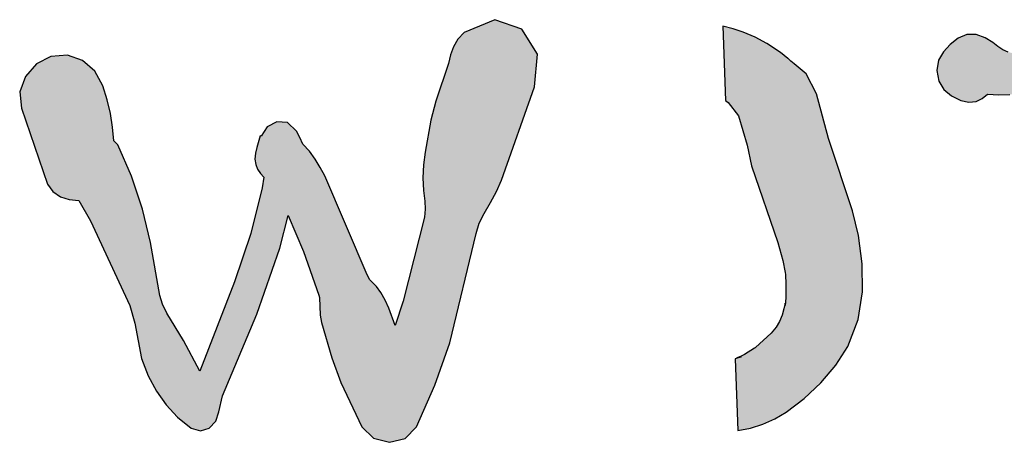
# Model space of a CAD drawing. Extents: x 1.5 to 29.6, y -198.1 to -103.6.
# Tile 31 of 35: x 14.9 to 20.1, y -109.5 to -107.3. Entities that reach past the tile are written whole.
import ezdxf

# ---------------------------------------------------------------- set-up
doc = ezdxf.new("R2010")
doc.units = 0
doc.layers.add('LAYER_3', color=7, linetype='CONTINUOUS')

# ---------------------------------------------------------------- blocks, each defined once
blk = doc.blocks.new('*U12')
at = {"layer": 'LAYER_3', "color": 1}
for points in [[(20.6981, -109.2386), (20.6849, -107.3161), (20.6981, -107.3126)], [(20.763, -109.2205), (20.6981, -107.3126), (20.763, -107.3054)], [(20.6981, -109.2386), (20.6981, -107.3126), (20.763, -109.2205)], [(20.7665, -107.687), (20.763, -107.3054), (20.7665, -107.305)], [(20.763, -108.1381), (20.763, -107.3054), (20.7665, -107.687)], [(20.7665, -107.687), (20.7665, -107.305), (20.7666, -107.6703)], [(20.7666, -107.6703), (20.7665, -107.305), (20.7666, -107.305)], [(20.8271, -107.6852), (20.7666, -107.305), (20.8271, -107.2982)], [(20.7666, -107.6703), (20.7666, -107.305), (20.8271, -107.6852)], [(20.8467, -107.69), (20.8271, -107.2982), (20.8467, -107.296)], [(20.8271, -107.6852), (20.8271, -107.2982), (20.8467, -107.69)], [(20.8467, -107.69), (20.8467, -107.296), (20.8468, -107.69)], [(20.8468, -107.69), (20.8467, -107.296), (20.8468, -107.296)], [(20.8468, -107.69), (20.8468, -107.296), (20.8469, -107.69)], [(20.8469, -107.69), (20.8468, -107.296), (20.8469, -107.296)], [(20.8682, -107.6953), (20.8469, -107.296), (20.8682, -107.2937)], [(20.8469, -107.69), (20.8469, -107.296), (20.8682, -107.6953)], [(20.9216, -107.7084), (20.8682, -107.2937), (20.9216, -107.2877)], [(20.8682, -107.6953), (20.8682, -107.2937), (20.9216, -107.7084)], [(20.9235, -107.7089), (20.9216, -107.2877), (20.9235, -107.2876)], [(20.9216, -107.7084), (20.9216, -107.2877), (20.9235, -107.7089)], [(20.9235, -107.7089), (20.9235, -107.2876), (20.9251, -107.7092)], [(20.9251, -107.7092), (20.9235, -107.2876), (20.9251, -107.2876)], [(20.9337, -107.7114), (20.9251, -107.2876), (20.9337, -107.2872)], [(20.9251, -107.7092), (20.9251, -107.2876), (20.9337, -107.7114)], [(20.9606, -107.7161), (20.9337, -107.2872), (20.9606, -107.2861)], [(20.9337, -107.7114), (20.9337, -107.2872), (20.9606, -107.7161)], [(21.0103, -107.7248), (20.9606, -107.2861), (21.0103, -107.2841)], [(20.9606, -107.7161), (20.9606, -107.2861), (21.0103, -107.7248)], [(21.0103, -107.7248), (21.0103, -107.2841), (21.0919, -107.7392)], [(21.0919, -107.7392), (21.0103, -107.2841), (21.0919, -107.2865)], [(21.0919, -107.7392), (21.0919, -107.2865), (21.1443, -107.744)], [(21.1443, -107.744), (21.0919, -107.2865), (21.1443, -107.288)], [(21.1443, -107.744), (21.1443, -107.288), (21.1765, -107.745)], [(21.1765, -107.745), (21.1443, -107.288), (21.1765, -107.2889)], [(21.1765, -107.745), (21.1765, -107.2889), (21.1776, -107.745)], [(21.1776, -107.745), (21.1765, -107.2889), (21.1776, -107.289)], [(21.1776, -107.745), (21.1776, -107.289), (21.2129, -107.744)], [(21.2129, -107.744), (21.1776, -107.289), (21.2129, -107.2938)], [(21.2129, -107.744), (21.2129, -107.2938), (21.2474, -107.7406)], [(21.2474, -107.7406), (21.2129, -107.2938), (21.2474, -107.2984)], [(21.2474, -107.7406), (21.2474, -107.2984), (21.2477, -107.7406)], [(21.2477, -107.7406), (21.2474, -107.2984), (21.2477, -107.2985)], [(21.2477, -107.7406), (21.2477, -107.2985), (21.2797, -107.7341)], [(21.2797, -107.7341), (21.2477, -107.2985), (21.2797, -107.3057)], [(21.2797, -107.7341), (21.2797, -107.3057), (21.308, -107.7241)], [(21.308, -107.7241), (21.2797, -107.3057), (21.308, -107.3161)], [(19.8917, -107.6844), (19.8548, -107.3868), (19.8917, -107.3571)], [(19.905, -107.6908), (19.8917, -107.3571), (19.905, -107.3513)], [(19.8917, -107.6844), (19.8917, -107.3571), (19.905, -107.6908)], [(19.9379, -107.6978), (19.905, -107.3513), (19.9379, -107.337)], [(19.905, -107.6908), (19.905, -107.3513), (19.9379, -107.6978)], [(19.9379, -107.6978), (19.9379, -107.337), (19.9485, -107.7)], [(19.9485, -107.7), (19.9379, -107.337), (19.9485, -107.3373)], [(19.9485, -107.7), (19.9485, -107.3373), (19.9871, -107.6956)], [(19.9871, -107.6956), (19.9485, -107.3373), (19.9871, -107.3382)], [(19.9871, -107.6956), (19.9871, -107.3382), (19.9878, -107.6953)], [(19.9878, -107.6953), (19.9871, -107.3382), (19.9878, -107.3383)], [(19.9878, -107.6953), (19.9878, -107.3383), (20.0207, -107.6801)], [(20.0207, -107.6801), (19.9878, -107.3383), (20.0207, -107.3496)], [(20.0207, -107.6801), (20.0207, -107.3496), (20.0361, -107.667)], [(20.0361, -107.667), (20.0207, -107.3496), (20.0361, -107.3549)], [(20.0361, -107.667), (20.0361, -107.3549), (20.0488, -107.6561)], [(20.0488, -107.6561), (20.0361, -107.3549), (20.0488, -107.363)], [(20.0488, -107.6561), (20.0488, -107.363), (20.0773, -107.6578)], [(20.0773, -107.6578), (20.0488, -107.363), (20.0773, -107.381)], [(20.5995, -109.2183), (20.5817, -107.3838), (20.5995, -107.3643)], [(20.6192, -109.2238), (20.5995, -107.3643), (20.6192, -107.3467)], [(20.5995, -109.2183), (20.5995, -107.3643), (20.6192, -109.2238)], [(20.642, -109.2302), (20.6192, -107.3467), (20.642, -107.3318)], [(20.6192, -109.2238), (20.6192, -107.3467), (20.642, -109.2302)], [(20.6689, -109.2378), (20.642, -107.3318), (20.6689, -107.3203)], [(20.642, -109.2302), (20.642, -107.3318), (20.6689, -109.2378)], [(20.6849, -109.2423), (20.6689, -107.3203), (20.6849, -107.3161)], [(20.6689, -109.2378), (20.6689, -107.3203), (20.6849, -109.2423)], [(20.6849, -109.2423), (20.6849, -107.3161), (20.6981, -109.2386)], [(21.308, -107.7241), (21.308, -107.3161), (21.3089, -107.7237)], [(21.3089, -107.7237), (21.308, -107.3161), (21.3089, -107.3164)], [(21.3089, -107.7237), (21.3089, -107.3164), (21.391, -107.6833)], [(21.391, -107.6833), (21.3089, -107.3164), (21.391, -107.3612)], [(21.391, -107.6833), (21.391, -107.3612), (21.4584, -107.619)], [(21.4584, -107.619), (21.391, -107.3612), (21.4584, -107.429)], [(19.8487, -107.6613), (19.8141, -107.4276), (19.8487, -107.3917)], [(19.8548, -107.6664), (19.8487, -107.3917), (19.8548, -107.3868)], [(19.8487, -107.6613), (19.8487, -107.3917), (19.8548, -107.6664)], [(19.8548, -107.6664), (19.8548, -107.3868), (19.8917, -107.6844)], [(20.0773, -107.6578), (20.0773, -107.381), (20.1044, -107.6595)], [(20.1044, -107.6595), (20.0773, -107.381), (20.1044, -107.4018)], [(20.1044, -107.6595), (20.1044, -107.4018), (20.1088, -107.6597)], [(20.1088, -107.6597), (20.1044, -107.4018), (20.1088, -107.4046)], [(20.1088, -107.6597), (20.1088, -107.4046), (20.1308, -107.6594)], [(20.1308, -107.6594), (20.1088, -107.4046), (20.1308, -107.4188)], [(20.1308, -107.6594), (20.1308, -107.4188), (20.1594, -107.6591)], [(20.1594, -107.6591), (20.1308, -107.4188), (20.1594, -107.4316)], [(20.4447, -107.5938), (20.4076, -107.4214), (20.4447, -107.4134)], [(20.4458, -107.5935), (20.4447, -107.4134), (20.4458, -107.4132)], [(20.4447, -107.5938), (20.4447, -107.4134), (20.4458, -107.5935)], [(20.4628, -107.5884), (20.4458, -107.4132), (20.4628, -107.4095)], [(20.4458, -107.5935), (20.4458, -107.4132), (20.4628, -107.5884)], [(20.4968, -107.5832), (20.4628, -107.4095), (20.4968, -107.4022)], [(20.4628, -107.5884), (20.4628, -107.4095), (20.4968, -107.5832)], [(20.4978, -107.5831), (20.4968, -107.4022), (20.4978, -107.4019)], [(20.4968, -107.5832), (20.4968, -107.4022), (20.4978, -107.5831)], [(20.5161, -107.5803), (20.4978, -107.4019), (20.5161, -107.398)], [(20.4978, -107.5831), (20.4978, -107.4019), (20.5161, -107.5803)], [(20.5164, -107.5802), (20.5161, -107.398), (20.5164, -107.3979)], [(20.5161, -107.5803), (20.5161, -107.398), (20.5164, -107.5802)], [(20.5199, -107.5797), (20.5164, -107.3979), (20.5199, -107.3972)], [(20.5164, -107.5802), (20.5164, -107.3979), (20.5199, -107.5797)], [(20.5219, -107.5794), (20.5199, -107.3972), (20.5219, -107.3967)], [(20.5199, -107.5797), (20.5199, -107.3972), (20.5219, -107.5794)], [(20.5223, -107.5793), (20.5219, -107.3967), (20.5223, -107.3966)], [(20.5219, -107.5794), (20.5219, -107.3967), (20.5223, -107.5793)], [(20.523, -107.5792), (20.5223, -107.3966), (20.523, -107.3965)], [(20.5223, -107.5793), (20.5223, -107.3966), (20.523, -107.5792)], [(20.5235, -107.5792), (20.523, -107.3965), (20.5235, -107.3964)], [(20.523, -107.5792), (20.523, -107.3965), (20.5235, -107.5792)], [(20.524, -107.5791), (20.5235, -107.3964), (20.524, -107.3963)], [(20.5235, -107.5792), (20.5235, -107.3964), (20.524, -107.5791)], [(20.5434, -109.2025), (20.524, -107.3963), (20.5434, -107.3921)], [(20.524, -109.1824), (20.524, -107.3963), (20.5434, -109.2025)], [(20.5817, -109.2133), (20.5434, -107.3921), (20.5817, -107.3838)], [(20.5434, -109.2025), (20.5434, -107.3921), (20.5817, -109.2133)], [(20.5817, -109.2133), (20.5817, -107.3838), (20.5995, -109.2183)], [(19.7868, -107.5868), (19.7861, -107.4752), (19.7868, -107.4741)], [(19.8118, -107.6281), (19.7868, -107.4741), (19.8118, -107.43)], [(19.7868, -107.5868), (19.7868, -107.4741), (19.8118, -107.6281)], [(19.8141, -107.6319), (19.8118, -107.43), (19.8141, -107.4276)], [(19.8118, -107.6281), (19.8118, -107.43), (19.8141, -107.6319)], [(19.8141, -107.6319), (19.8141, -107.4276), (19.8487, -107.6613)], [(20.1594, -107.6591), (20.1594, -107.4316), (20.1685, -107.659)], [(20.1685, -107.659), (20.1594, -107.4316), (20.1685, -107.4338)], [(20.1685, -107.659), (20.1685, -107.4338), (20.193, -107.6565)], [(20.193, -107.6565), (20.1685, -107.4338), (20.193, -107.4398)], [(20.193, -107.6565), (20.193, -107.4398), (20.223, -107.6535)], [(20.223, -107.6535), (20.193, -107.4398), (20.223, -107.4428)], [(20.223, -107.6535), (20.223, -107.4428), (20.2273, -107.6531)], [(20.2273, -107.6531), (20.223, -107.4428), (20.2273, -107.4429)], [(20.2273, -107.6531), (20.2273, -107.4429), (20.2534, -107.6478)], [(20.2534, -107.6478), (20.2273, -107.4429), (20.2534, -107.4429)], [(20.2844, -107.6415), (20.2534, -107.4429), (20.2844, -107.44)], [(20.2534, -107.6478), (20.2534, -107.4429), (20.2844, -107.6415)], [(20.3505, -107.6218), (20.2844, -107.44), (20.3505, -107.4338)], [(20.2844, -107.6415), (20.2844, -107.44), (20.3505, -107.6218)], [(20.4076, -107.6048), (20.3505, -107.4338), (20.4076, -107.4214)], [(20.3505, -107.6218), (20.3505, -107.4338), (20.4076, -107.6048)], [(20.4076, -107.6048), (20.4076, -107.4214), (20.4447, -107.5938)], [(21.4584, -107.619), (21.4584, -107.429), (21.4606, -107.6169)], [(21.4606, -107.6169), (21.4584, -107.429), (21.4606, -107.4376)], [(21.4606, -107.6169), (21.4606, -107.4376), (21.4823, -107.5232)], [(19.7861, -107.5832), (19.7766, -107.5308), (19.7861, -107.4752)], [(19.7861, -107.5832), (19.7861, -107.4752), (19.7868, -107.5868)], [(20.524, -109.1824), (20.5235, -107.6223), (20.524, -107.5791)], [(20.5235, -108.6861), (20.523, -107.662), (20.5235, -107.6223)], [(20.5235, -109.1818), (20.5235, -107.6223), (20.524, -109.1824)], [(20.523, -108.6829), (20.5223, -107.7156), (20.523, -107.662)], [(20.523, -108.6829), (20.523, -107.662), (20.5235, -108.6861)], [(20.5223, -108.6785), (20.5219, -107.7449), (20.5223, -107.7156)], [(20.5223, -108.6785), (20.5223, -107.7156), (20.523, -108.6829)], [(20.5219, -108.6762), (20.5199, -107.9091), (20.5219, -107.7449)], [(20.5219, -108.6762), (20.5219, -107.7449), (20.5223, -108.6785)], [(20.5199, -108.6629), (20.5164, -108.1924), (20.5199, -107.9091)], [(20.5199, -108.6629), (20.5199, -107.9091), (20.5219, -108.6762)], [(20.763, -109.2205), (20.763, -108.1381), (20.7665, -109.2195)], [(20.7665, -109.2195), (20.763, -108.1381), (20.7665, -108.1924)], [(20.5161, -108.6384), (20.4978, -108.3624), (20.5161, -108.1948)], [(20.5164, -108.64), (20.5161, -108.1948), (20.5164, -108.1924)], [(20.5161, -108.6384), (20.5161, -108.1948), (20.5164, -108.64)], [(20.5164, -108.64), (20.5164, -108.1924), (20.5199, -108.6629)], [(20.7665, -109.2195), (20.7665, -108.1924), (20.7666, -109.2195)], [(20.7666, -109.2195), (20.7665, -108.1924), (20.7666, -108.1932)], [(20.7666, -109.2195), (20.7666, -108.1932), (20.8271, -109.2026)], [(20.8271, -109.2026), (20.7666, -108.1932), (20.8271, -108.5643)], [(20.4978, -108.4317), (20.4968, -108.42), (20.4978, -108.3624)], [(20.4978, -108.4317), (20.4978, -108.3624), (20.5161, -108.6384)], [(20.8271, -109.2026), (20.8271, -108.5643), (20.8467, -109.1821)], [(20.8467, -109.1821), (20.8271, -108.5643), (20.8467, -108.6846)], [(20.5219, -109.1803), (20.5199, -108.6923), (20.5219, -108.6824)], [(20.5219, -109.1803), (20.5219, -108.6824), (20.5223, -109.1806)], [(20.5223, -109.1806), (20.5219, -108.6824), (20.5223, -108.6829)], [(20.5223, -109.1806), (20.5223, -108.6829), (20.523, -109.1813)], [(20.523, -109.1813), (20.5223, -108.6829), (20.523, -108.6869)], [(20.5235, -109.1818), (20.523, -108.6869), (20.5235, -108.6861)], [(20.523, -109.1813), (20.523, -108.6869), (20.5235, -109.1818)], [(20.8467, -108.6858), (20.8467, -108.6846), (20.8468, -108.6855)], [(20.8468, -108.6855), (20.8467, -108.6846), (20.8468, -108.685)], [(20.8467, -109.1821), (20.8467, -108.6858), (20.8468, -109.182)], [(20.8468, -109.182), (20.8467, -108.6858), (20.8468, -108.6863)], [(20.8468, -108.6855), (20.8468, -108.685), (20.8469, -108.6853)], [(20.8468, -109.182), (20.8468, -108.6863), (20.8469, -109.182)], [(20.8469, -109.182), (20.8468, -108.6863), (20.8469, -108.6864)], [(20.8469, -109.182), (20.8469, -108.6864), (20.8682, -109.1596)], [(20.8682, -109.1596), (20.8469, -108.6864), (20.8682, -108.7192)], [(20.4968, -109.1542), (20.4628, -108.792), (20.4968, -108.7326)], [(20.4978, -109.1553), (20.4968, -108.7326), (20.4978, -108.7308)], [(20.4968, -109.1542), (20.4968, -108.7326), (20.4978, -109.1553)], [(20.5161, -109.1742), (20.4978, -108.7308), (20.5161, -108.6989)], [(20.4978, -109.1553), (20.4978, -108.7308), (20.5161, -109.1742)], [(20.5164, -109.1745), (20.5161, -108.6989), (20.5164, -108.6985)], [(20.5161, -109.1742), (20.5161, -108.6989), (20.5164, -109.1745)], [(20.5199, -109.1781), (20.5164, -108.6985), (20.5199, -108.6923)], [(20.5164, -109.1745), (20.5164, -108.6985), (20.5199, -109.1781)], [(20.5199, -109.1781), (20.5199, -108.6923), (20.5219, -109.1803)], [(20.8682, -109.1596), (20.8682, -108.7192), (20.9216, -109.1037)], [(20.9216, -109.1037), (20.8682, -108.7192), (20.9216, -108.8174)], [(20.4628, -109.119), (20.4458, -108.8218), (20.4628, -108.792)], [(20.4628, -109.119), (20.4628, -108.792), (20.4968, -109.1542)], [(20.4447, -109.0975), (20.4076, -108.966), (20.4447, -108.8237)], [(20.4458, -109.1013), (20.4447, -108.8237), (20.4458, -108.8218)], [(20.4447, -109.0975), (20.4447, -108.8237), (20.4458, -109.1013)], [(20.4458, -109.1013), (20.4458, -108.8218), (20.4628, -109.119)], [(20.9216, -109.1037), (20.9216, -108.8174), (20.9235, -109.1017)], [(20.9235, -109.1017), (20.9216, -108.8174), (20.9235, -108.8209)], [(20.9235, -109.1017), (20.9235, -108.8209), (20.9251, -109.0961)], [(20.9251, -109.0961), (20.9235, -108.8209), (20.9251, -108.8237)], [(20.9251, -109.0961), (20.9251, -108.8237), (20.9337, -109.0645)], [(20.9337, -109.0645), (20.9251, -108.8237), (20.9337, -108.8585)], [(20.9337, -109.0645), (20.9337, -108.8585), (20.9606, -108.9664)]]:
    blk.add_solid(points, dxfattribs=at)
blk = doc.blocks.new('*U13')
at = {"layer": 'LAYER_3', "color": 1}
for points in [[(18.6451, -107.6916), (18.6304, -107.2926), (18.6451, -107.2963)], [(18.6451, -107.6916), (18.6451, -107.2963), (18.6585, -107.7009)], [(18.6585, -107.7009), (18.6451, -107.2963), (18.6585, -107.2998)], [(18.6585, -107.7009), (18.6585, -107.2998), (18.6855, -107.7354)], [(18.6855, -107.7354), (18.6585, -107.2998), (18.6855, -107.3068)], [(18.6855, -107.7354), (18.6855, -107.3068), (18.6958, -107.7485)], [(18.6958, -107.7485), (18.6855, -107.3068), (18.6958, -107.3103)], [(18.6958, -107.7485), (18.6958, -107.3103), (18.706, -107.7616)], [(18.706, -107.7616), (18.6958, -107.3103), (18.706, -107.3138)], [(18.706, -107.7616), (18.706, -107.3138), (18.7098, -107.7665)], [(18.7098, -107.7665), (18.706, -107.3138), (18.7098, -107.3152)], [(18.7098, -107.7665), (18.7098, -107.3152), (18.7104, -107.7673)], [(18.7104, -107.7673), (18.7098, -107.3152), (18.7104, -107.3154)], [(18.7104, -107.7673), (18.7104, -107.3154), (18.7144, -107.7723)], [(18.7144, -107.7723), (18.7104, -107.3154), (18.7144, -107.3167)], [(18.7144, -107.7723), (18.7144, -107.3167), (18.7283, -107.8193)], [(18.7283, -107.8193), (18.7144, -107.3167), (18.7283, -107.3215)], [(18.7283, -107.8193), (18.7283, -107.3215), (18.7287, -107.8204)], [(18.7287, -107.8204), (18.7283, -107.3215), (18.7287, -107.3217)], [(18.7287, -107.8204), (18.7287, -107.3217), (18.7387, -107.8542)], [(18.7387, -107.8542), (18.7287, -107.3217), (18.7387, -107.3251)], [(18.7387, -107.8542), (18.7387, -107.3251), (18.7459, -107.8785)], [(18.7459, -107.8785), (18.7387, -107.3251), (18.7459, -107.3282)], [(18.7459, -107.8785), (18.7459, -107.3282), (18.761, -107.9292)], [(18.761, -107.9292), (18.7459, -107.3282), (18.761, -107.3346)], [(18.761, -107.9292), (18.761, -107.3346), (18.7781, -108.0123)], [(18.7781, -108.0123), (18.761, -107.3346), (18.7781, -107.342)], [(18.7781, -108.0123), (18.7781, -107.342), (18.784, -108.0405)], [(18.784, -108.0405), (18.7781, -107.342), (18.784, -107.3445)], [(18.784, -108.0405), (18.784, -107.3445), (18.8006, -108.0888)], [(18.8006, -108.0888), (18.784, -107.3445), (18.8006, -107.3516)], [(18.8006, -108.0888), (18.8006, -107.3516), (18.8033, -108.0966)], [(18.8033, -108.0966), (18.8006, -107.3516), (18.8033, -107.3527)], [(18.8033, -108.0966), (18.8033, -107.3527), (18.8036, -108.0975)], [(18.8036, -108.0975), (18.8033, -107.3527), (18.8036, -107.3529)], [(18.8036, -108.0975), (18.8036, -107.3529), (18.8055, -108.1032)], [(18.8055, -108.1032), (18.8036, -107.3529), (18.8055, -107.3539)], [(18.8055, -108.1032), (18.8055, -107.3539), (18.8448, -108.2172)], [(18.8448, -108.2172), (18.8055, -107.3539), (18.8448, -107.3745)], [(18.8448, -108.2172), (18.8448, -107.3745), (18.8655, -108.277)], [(18.8655, -108.277), (18.8448, -107.3745), (18.8655, -107.3853)], [(18.8655, -108.277), (18.8655, -107.3853), (18.8889, -108.3452)], [(18.8889, -108.3452), (18.8655, -107.3853), (18.8889, -107.4009)], [(18.8889, -108.3452), (18.8889, -107.4009), (18.909, -108.4036)], [(18.909, -108.4036), (18.8889, -107.4009), (18.909, -107.4143)], [(18.909, -108.4036), (18.909, -107.4143), (18.9152, -108.4215)], [(18.9152, -108.4215), (18.909, -107.4143), (18.9152, -107.4184)], [(18.9152, -108.4215), (18.9152, -107.4184), (18.9255, -108.4513)], [(18.9255, -108.4513), (18.9152, -107.4184), (18.9255, -107.4252)], [(18.9255, -108.4513), (18.9255, -107.4252), (18.9342, -108.4842)], [(18.9342, -108.4842), (18.9255, -107.4252), (18.9342, -107.431)], [(18.9342, -108.4842), (18.9342, -107.431), (18.9397, -108.5048)], [(18.9397, -108.5048), (18.9342, -107.431), (18.9397, -107.4346)], [(18.9397, -108.5048), (18.9397, -107.4346), (18.9478, -108.5353)], [(18.9478, -108.5353), (18.9397, -107.4346), (18.9478, -107.4412)], [(18.9478, -108.5353), (18.9478, -107.4412), (18.9511, -108.5478)], [(18.9511, -108.5478), (18.9478, -107.4412), (18.9511, -107.4438)], [(18.9511, -108.5478), (18.9511, -107.4438), (18.9579, -108.5818)], [(18.9579, -108.5818), (18.9511, -107.4438), (18.9579, -107.4493)], [(18.9579, -108.5818), (18.9579, -107.4493), (18.9638, -108.6115)], [(18.9638, -108.6115), (18.9579, -107.4493), (18.9638, -107.4541)], [(18.9638, -108.6115), (18.9638, -107.4541), (18.9639, -108.6121)], [(18.9639, -108.6121), (18.9638, -107.4541), (18.9639, -107.4542)], [(18.9639, -108.6121), (18.9639, -107.4542), (18.9648, -108.6191)], [(18.9648, -108.6191), (18.9639, -107.4542), (18.9648, -107.4548)], [(18.9648, -108.6191), (18.9648, -107.4548), (18.9652, -108.6223)], [(18.9652, -108.6223), (18.9648, -107.4548), (18.9652, -107.4552)], [(18.9652, -108.6223), (18.9652, -107.4552), (18.9673, -108.655)], [(18.9673, -108.655), (18.9652, -107.4552), (18.9673, -107.4568)], [(18.9673, -108.655), (18.9673, -107.4568), (18.9685, -108.6742)], [(18.9685, -108.6742), (18.9673, -107.4568), (18.9685, -107.4578)], [(18.9685, -109.3596), (18.9685, -107.4578), (18.9697, -109.3588)], [(18.9697, -109.3588), (18.9685, -107.4578), (18.9697, -107.4588)], [(18.9697, -109.3588), (18.9697, -107.4588), (18.9786, -109.352)], [(18.9786, -109.352), (18.9697, -107.4588), (18.9786, -107.466)], [(18.9799, -109.351), (18.9786, -107.466), (18.9799, -107.4659)], [(18.9786, -109.352), (18.9786, -107.466), (18.9799, -109.351)], [(18.9799, -109.351), (18.9799, -107.4659), (18.9938, -109.3405)], [(18.9938, -109.3405), (18.9799, -107.4659), (18.9938, -107.4795)], [(18.9938, -109.3405), (18.9938, -107.4795), (19.0125, -109.3262)], [(19.0125, -109.3262), (18.9938, -107.4795), (19.0125, -107.4947)], [(19.0125, -109.3262), (19.0125, -107.4947), (19.0652, -109.2859)], [(19.0652, -109.2859), (19.0125, -107.4947), (19.0652, -107.5376)], [(19.0652, -109.2859), (19.0652, -107.5376), (19.0775, -109.2746)], [(19.0775, -109.2746), (19.0652, -107.5376), (19.0775, -107.5476)], [(19.0775, -109.2746), (19.0775, -107.5476), (19.1322, -109.224)], [(19.1322, -109.224), (19.0775, -107.5476), (19.1322, -107.6545)], [(19.1322, -109.224), (19.1322, -107.6545), (19.1561, -109.2019)], [(19.1561, -109.2019), (19.1322, -107.6545), (19.1561, -107.7449)], [(19.1561, -109.2019), (19.1561, -107.7449), (19.1956, -109.1559)], [(19.1956, -109.1559), (19.1561, -107.7449), (19.1956, -107.8941)], [(19.1956, -109.1559), (19.1956, -107.8941), (19.2363, -109.1084)], [(19.2363, -109.1084), (19.1956, -107.8941), (19.2363, -108.0161)], [(19.2363, -109.1084), (19.2363, -108.0161), (19.2999, -109.0071)], [(19.2999, -109.0071), (19.2363, -108.0161), (19.2999, -108.2066)], [(19.2999, -109.0071), (19.2999, -108.2066), (19.3247, -108.9422)], [(19.3247, -108.9422), (19.2999, -108.2066), (19.3247, -108.2807)], [(19.3247, -108.9422), (19.3247, -108.2807), (19.3547, -108.8633)], [(19.3547, -108.8633), (19.3247, -108.2807), (19.3547, -108.4047)], [(19.3547, -108.8633), (19.3547, -108.4047), (19.3568, -108.8507)], [(19.3568, -108.8507), (19.3547, -108.4047), (19.3568, -108.4131)], [(19.3568, -108.8507), (19.3568, -108.4131), (19.3776, -108.7229)], [(19.3776, -108.7229), (19.3568, -108.4131), (19.3776, -108.5652)], [(19.3776, -108.7229), (19.3776, -108.5652), (19.3787, -108.7157)], [(18.9685, -109.3596), (18.9673, -108.747), (18.9685, -108.6742)], [(18.9638, -109.3624), (18.9579, -108.8063), (18.9638, -108.78)], [(18.9639, -108.787), (18.9638, -108.78), (18.9639, -108.7795)], [(18.9638, -108.7884), (18.9638, -108.78), (18.9639, -108.787)], [(18.9639, -109.3623), (18.9638, -108.7884), (18.9639, -108.7871)], [(18.9638, -109.3624), (18.9638, -108.7884), (18.9639, -109.3623)], [(18.9639, -108.787), (18.9639, -108.7795), (18.9648, -108.7758)], [(18.9648, -109.3618), (18.9639, -108.7871), (18.9648, -108.7769)], [(18.9639, -109.3623), (18.9639, -108.7871), (18.9648, -109.3618)], [(18.9652, -109.3616), (18.9648, -108.7769), (18.9652, -108.7723)], [(18.9648, -109.3618), (18.9648, -108.7769), (18.9652, -109.3616)], [(18.9673, -109.3603), (18.9652, -108.7723), (18.9673, -108.747)], [(18.9652, -109.3616), (18.9652, -108.7723), (18.9673, -109.3603)], [(18.9673, -109.3603), (18.9673, -108.747), (18.9685, -109.3596)], [(18.9478, -109.372), (18.9397, -108.8602), (18.9478, -108.8406)], [(18.9511, -109.37), (18.9478, -108.8406), (18.9511, -108.8294)], [(18.9478, -109.372), (18.9478, -108.8406), (18.9511, -109.37)], [(18.9579, -109.3659), (18.9511, -108.8294), (18.9579, -108.8063)], [(18.9511, -109.37), (18.9511, -108.8294), (18.9579, -109.3659)], [(18.9579, -109.3659), (18.9579, -108.8063), (18.9638, -109.3624)], [(18.9255, -109.3855), (18.9152, -108.9051), (18.9255, -108.8879)], [(18.9342, -109.3802), (18.9255, -108.8879), (18.9342, -108.8733)], [(18.9255, -109.3855), (18.9255, -108.8879), (18.9342, -109.3802)], [(18.9397, -109.3769), (18.9342, -108.8733), (18.9397, -108.8602)], [(18.9342, -109.3802), (18.9342, -108.8733), (18.9397, -109.3769)], [(18.9397, -109.3769), (18.9397, -108.8602), (18.9478, -109.372)], [(18.8889, -109.4042), (18.8655, -108.9584), (18.8889, -108.9369)], [(18.909, -109.3954), (18.8889, -108.9369), (18.909, -108.9126)], [(18.8889, -109.4042), (18.8889, -108.9369), (18.909, -109.3954)], [(18.9152, -109.3916), (18.909, -108.9126), (18.9152, -108.9051)], [(18.909, -109.3954), (18.909, -108.9126), (18.9152, -109.3916)], [(18.9152, -109.3916), (18.9152, -108.9051), (18.9255, -109.3855)], [(18.8448, -109.4237), (18.8055, -109.0131), (18.8448, -108.9772)], [(18.8655, -109.4146), (18.8448, -108.9772), (18.8655, -108.9584)], [(18.8448, -109.4237), (18.8448, -108.9772), (18.8655, -109.4146)], [(18.8655, -109.4146), (18.8655, -108.9584), (18.8889, -109.4042)], [(18.7387, -109.4518), (18.7287, -109.0594), (18.7387, -109.0548)], [(18.7459, -109.4504), (18.7387, -109.0548), (18.7459, -109.0515)], [(18.7387, -109.4518), (18.7387, -109.0548), (18.7459, -109.4504)], [(18.761, -109.4475), (18.7459, -109.0515), (18.761, -109.0419)], [(18.7459, -109.4504), (18.7459, -109.0515), (18.761, -109.4475)], [(18.7781, -109.4442), (18.761, -109.0419), (18.7781, -109.0311)], [(18.761, -109.4475), (18.761, -109.0419), (18.7781, -109.4442)], [(18.784, -109.4424), (18.7781, -109.0311), (18.784, -109.0274)], [(18.7781, -109.4442), (18.7781, -109.0311), (18.784, -109.4424)], [(18.8006, -109.4373), (18.784, -109.0274), (18.8006, -109.0169)], [(18.784, -109.4424), (18.784, -109.0274), (18.8006, -109.4373)], [(18.8033, -109.4365), (18.8006, -109.0169), (18.8033, -109.0154)], [(18.8006, -109.4373), (18.8006, -109.0169), (18.8033, -109.4365)], [(18.8036, -109.4364), (18.8033, -109.0154), (18.8036, -109.0153)], [(18.8033, -109.4365), (18.8033, -109.0154), (18.8036, -109.4364)], [(18.8055, -109.4358), (18.8036, -109.0153), (18.8055, -109.0131)], [(18.8036, -109.4364), (18.8036, -109.0153), (18.8055, -109.4358)], [(18.8055, -109.4358), (18.8055, -109.0131), (18.8448, -109.4237)], [(18.706, -109.3518), (18.6958, -109.0737), (18.706, -109.0703)], [(18.7098, -109.068), (18.706, -109.069), (18.7098, -109.067)], [(18.7098, -109.4574), (18.706, -109.0703), (18.7098, -109.0691)], [(18.706, -109.3518), (18.706, -109.0703), (18.7098, -109.4574)], [(18.7104, -109.0678), (18.7098, -109.067), (18.7104, -109.0667)], [(18.7098, -109.068), (18.7098, -109.067), (18.7104, -109.0678)], [(18.7104, -109.4573), (18.7098, -109.0691), (18.7104, -109.0689)], [(18.7098, -109.4574), (18.7098, -109.0691), (18.7104, -109.4573)], [(18.7144, -109.0667), (18.7104, -109.0667), (18.7144, -109.0651)], [(18.7104, -109.0678), (18.7104, -109.0667), (18.7144, -109.0667)], [(18.7144, -109.4565), (18.7104, -109.0689), (18.7144, -109.0676)], [(18.7104, -109.4573), (18.7104, -109.0689), (18.7144, -109.4565)], [(18.7283, -109.063), (18.7144, -109.0651), (18.7283, -109.0596)], [(18.7283, -109.4538), (18.7144, -109.0676), (18.7283, -109.063)], [(18.7144, -109.0667), (18.7144, -109.0651), (18.7283, -109.063)], [(18.7144, -109.4565), (18.7144, -109.0676), (18.7283, -109.4538)], [(18.7287, -109.0629), (18.7283, -109.0596), (18.7287, -109.0594)], [(18.7283, -109.063), (18.7283, -109.0596), (18.7287, -109.0629)], [(18.7287, -109.4538), (18.7283, -109.063), (18.7287, -109.0629)], [(18.7283, -109.4538), (18.7283, -109.063), (18.7287, -109.4538)], [(18.7287, -109.4538), (18.7287, -109.0594), (18.7387, -109.4518)]]:
    blk.add_solid(points, dxfattribs=at)
blk = doc.blocks.new('*U14')
at = {"layer": 'LAYER_3', "color": 1}
for points in [[(17.4082, -108.1944), (17.3861, -107.2676), (17.4082, -107.2584)], [(17.4082, -108.1944), (17.4082, -107.2584), (17.4165, -108.1783)], [(17.4165, -108.1783), (17.4082, -107.2584), (17.4165, -107.2613)], [(17.4165, -108.1783), (17.4165, -107.2613), (17.4433, -108.1178)], [(17.4433, -108.1178), (17.4165, -107.2613), (17.4433, -107.2709)], [(17.3076, -108.4032), (17.2441, -107.3269), (17.3076, -107.3004)], [(17.3248, -108.3484), (17.3076, -107.3004), (17.3248, -107.2932)], [(17.3076, -108.4032), (17.3076, -107.3004), (17.3248, -108.3484)], [(17.3514, -108.2957), (17.3248, -107.2932), (17.3514, -107.2821)], [(17.3248, -108.3484), (17.3248, -107.2932), (17.3514, -108.2957)], [(17.3861, -108.2371), (17.3514, -107.2821), (17.3861, -107.2676)], [(17.3514, -108.2957), (17.3514, -107.2821), (17.3861, -108.2371)], [(17.3861, -108.2371), (17.3861, -107.2676), (17.4082, -108.1944)], [(17.4433, -108.1178), (17.4433, -107.2709), (17.5526, -107.8084)], [(17.5526, -107.8084), (17.4433, -107.2709), (17.5526, -107.3098)], [(17.5526, -107.8084), (17.5526, -107.3098), (17.6202, -107.6171)], [(17.6202, -107.6171), (17.5526, -107.3098), (17.6202, -107.4162)], [(17.2108, -108.8049), (17.1868, -107.4035), (17.2108, -107.3632)], [(17.2441, -108.6667), (17.2108, -107.3632), (17.2441, -107.3269)], [(17.2108, -108.8049), (17.2108, -107.3632), (17.2441, -108.6667)], [(17.2441, -108.6667), (17.2441, -107.3269), (17.3076, -108.4032)], [(17.1868, -108.9044), (17.1706, -107.4472), (17.1868, -107.4035)], [(17.1868, -108.9044), (17.1868, -107.4035), (17.2108, -108.8049)], [(17.6202, -107.6171), (17.6202, -107.4162), (17.6368, -107.4423)], [(15.0122, -108.138), (14.9525, -107.4947), (15.0122, -107.4636)], [(15.0294, -108.1628), (15.0122, -107.4636), (15.0294, -107.4547)], [(15.0122, -108.138), (15.0122, -107.4636), (15.0294, -108.1628)], [(15.04, -108.1781), (15.0294, -107.4547), (15.04, -107.454)], [(15.0294, -108.1628), (15.0294, -107.4547), (15.04, -108.1781)], [(15.0802, -108.2059), (15.04, -107.454), (15.0802, -107.4514)], [(15.04, -108.1781), (15.04, -107.454), (15.0802, -108.2059)], [(15.119, -108.2186), (15.0802, -107.4514), (15.119, -107.4489)], [(15.0802, -108.2059), (15.0802, -107.4514), (15.119, -108.2186)], [(15.119, -108.2186), (15.119, -107.4489), (15.1282, -108.2216)], [(15.1282, -108.2216), (15.119, -107.4489), (15.1282, -107.4522)], [(15.1282, -108.2216), (15.1282, -107.4522), (15.1792, -108.2258)], [(15.1792, -108.2258), (15.1282, -107.4522), (15.1792, -107.4703)], [(15.1792, -108.2258), (15.1792, -107.4703), (15.1997, -108.2613)], [(15.1997, -108.2613), (15.1792, -107.4703), (15.1997, -107.4776)], [(17.1667, -108.9879), (17.1606, -107.4934), (17.1667, -107.4653)], [(17.1706, -108.9717), (17.1667, -107.4653), (17.1706, -107.4472)], [(17.1667, -108.9879), (17.1667, -107.4653), (17.1706, -108.9717)], [(17.1706, -108.9717), (17.1706, -107.4472), (17.1868, -108.9044)], [(14.9525, -107.9659), (14.8931, -107.562), (14.9525, -107.4947)], [(14.9525, -107.9659), (14.9525, -107.4947), (15.0122, -108.138)], [(15.1997, -108.2613), (15.1997, -107.4776), (15.2422, -108.3352)], [(15.2422, -108.3352), (15.1997, -107.4776), (15.2422, -107.5148)], [(15.2422, -108.3352), (15.2422, -107.5148), (15.2647, -108.3834)], [(15.2647, -108.3834), (15.2422, -107.5148), (15.2647, -107.5344)], [(17.1606, -109.0053), (17.0916, -107.6938), (17.1606, -107.4934)], [(17.1606, -109.0053), (17.1606, -107.4934), (17.1667, -108.9879)], [(14.8931, -107.7949), (14.8715, -107.6204), (14.8931, -107.562)], [(14.8931, -107.7949), (14.8931, -107.562), (14.9525, -107.9659)], [(15.2647, -108.3834), (15.2647, -107.5344), (15.3074, -108.475)], [(15.3074, -108.475), (15.2647, -107.5344), (15.3074, -107.6126)], [(14.8715, -107.7327), (14.8624, -107.6451), (14.8715, -107.6204)], [(14.8715, -107.7327), (14.8715, -107.6204), (14.8931, -107.7949)], [(15.3074, -108.475), (15.3074, -107.6126), (15.3305, -108.5247)], [(15.3305, -108.5247), (15.3074, -107.6126), (15.3305, -107.6877)], [(15.3305, -108.5247), (15.3305, -107.6877), (15.3483, -108.5629)], [(15.3483, -108.5629), (15.3305, -107.6877), (15.3483, -107.7612)], [(17.0874, -109.2148), (17.0647, -107.7961), (17.0874, -107.7098)], [(17.0916, -109.2028), (17.0874, -107.7098), (17.0916, -107.6938)], [(17.0874, -109.2148), (17.0874, -107.7098), (17.0916, -109.2028)], [(17.0916, -109.2028), (17.0916, -107.6938), (17.1606, -109.0053)], [(15.3483, -108.5629), (15.3483, -107.7612), (15.3603, -108.5888)], [(15.3603, -108.5888), (15.3483, -107.7612), (15.3603, -107.8339)], [(15.3603, -108.5888), (15.3603, -107.8339), (15.3662, -108.6015)], [(15.3662, -108.6015), (15.3603, -107.8339), (15.3662, -107.9067)], [(16.1885, -108.6741), (16.1709, -107.8594), (16.1885, -107.8317)], [(16.2398, -108.5277), (16.1885, -107.8317), (16.2398, -107.8044)], [(16.1885, -108.6741), (16.1885, -107.8317), (16.2398, -108.5277)], [(16.2398, -108.5277), (16.2398, -107.8044), (16.2559, -108.4815)], [(16.2559, -108.4815), (16.2398, -107.8044), (16.2559, -107.8058)], [(16.2559, -108.4815), (16.2559, -107.8058), (16.2966, -108.3225)], [(16.2966, -108.3225), (16.2559, -107.8058), (16.2966, -107.8093)], [(16.2966, -108.3225), (16.2966, -107.8093), (16.3007, -108.3066)], [(16.3007, -108.3066), (16.2966, -107.8093), (16.3007, -107.8131)], [(16.3007, -108.3066), (16.3007, -107.8131), (16.3456, -108.4101)], [(16.3456, -108.4101), (16.3007, -107.8131), (16.3456, -107.8553)], [(17.0647, -109.2666), (17.035, -107.9647), (17.0647, -107.7961)], [(17.0647, -109.2666), (17.0647, -107.7961), (17.0874, -109.2148)], [(16.1506, -108.0787), (16.137, -107.9267), (16.1506, -107.8808)], [(16.1506, -108.0787), (16.1506, -107.8808), (16.1521, -108.0809)], [(16.1521, -108.0809), (16.1506, -107.8808), (16.1521, -107.8812)], [(16.1521, -108.0809), (16.1521, -107.8812), (16.1562, -108.0853)], [(16.1562, -108.0853), (16.1521, -107.8812), (16.1562, -107.8823)], [(16.1617, -108.0912), (16.1562, -107.8823), (16.1617, -107.8737)], [(16.1562, -108.0853), (16.1562, -107.8823), (16.1617, -108.0912)], [(16.1709, -108.1011), (16.1617, -107.8737), (16.1709, -107.8594)], [(16.1617, -108.0912), (16.1617, -107.8737), (16.1709, -108.1011)], [(16.1709, -108.7246), (16.1709, -107.8594), (16.1885, -108.6741)], [(16.3456, -108.4101), (16.3456, -107.8553), (16.3636, -108.4516)], [(16.3636, -108.4516), (16.3456, -107.8553), (16.3636, -107.889)], [(16.3636, -108.4516), (16.3636, -107.889), (16.3788, -108.4865)], [(16.3788, -108.4865), (16.3636, -107.889), (16.3788, -107.9246)], [(15.3662, -108.6015), (15.3662, -107.9067), (15.3717, -108.6133)], [(15.3717, -108.6133), (15.3662, -107.9067), (15.3717, -107.9121)], [(15.3717, -108.6133), (15.3717, -107.9121), (15.3834, -108.6383)], [(15.3834, -108.6383), (15.3717, -107.9121), (15.3834, -107.9223)], [(15.3834, -108.6383), (15.3834, -107.9223), (15.3876, -108.6475)], [(15.3876, -108.6475), (15.3834, -107.9223), (15.3876, -107.9282)], [(15.3876, -108.6475), (15.3876, -107.9282), (15.4531, -108.7881)], [(15.4531, -108.7881), (15.3876, -107.9282), (15.4531, -108.0769)], [(16.1325, -108.0469), (16.1269, -107.9656), (16.1325, -107.9423)], [(16.137, -108.0582), (16.1325, -107.9421), (16.137, -107.9267)], [(16.1325, -108.047), (16.1325, -107.9423), (16.1325, -107.9421)], [(16.1325, -108.047), (16.1325, -107.9421), (16.137, -108.0582)], [(16.1325, -108.0469), (16.1325, -107.9423), (16.1325, -108.047)], [(16.137, -108.0582), (16.137, -107.9267), (16.1506, -108.0787)], [(16.3788, -108.4865), (16.3788, -107.9246), (16.384, -108.4984)], [(16.384, -108.4984), (16.3788, -107.9246), (16.384, -107.9301)], [(16.384, -108.4984), (16.384, -107.9301), (16.4145, -108.5857)], [(16.4145, -108.5857), (16.384, -107.9301), (16.4145, -107.9623)], [(16.1252, -108.0218), (16.1227, -108.0055), (16.1252, -107.9727)], [(16.1269, -108.0331), (16.1252, -107.9727), (16.1269, -107.9656)], [(16.1252, -108.0218), (16.1252, -107.9727), (16.1269, -108.0331)], [(16.1269, -108.0331), (16.1269, -107.9656), (16.1325, -108.0469)], [(16.4145, -108.5857), (16.4145, -107.9623), (16.4456, -108.6746)], [(16.4456, -108.6746), (16.4145, -107.9623), (16.4456, -108.0047)], [(17.0313, -108.2164), (17.0265, -108.0345), (17.0313, -107.9942)], [(17.0329, -108.2301), (17.0313, -107.9942), (17.0329, -107.9814)], [(17.0313, -108.2164), (17.0313, -107.9942), (17.0329, -108.2301)], [(17.0344, -108.2609), (17.0329, -107.9814), (17.0344, -107.9682)], [(17.0329, -108.2301), (17.0329, -107.9814), (17.0344, -108.2609)], [(17.035, -108.2732), (17.0344, -107.9682), (17.035, -107.9647)], [(17.0344, -108.2609), (17.0344, -107.9682), (17.035, -108.2732)], [(17.035, -109.334), (17.035, -107.9647), (17.0647, -109.2666)], [(16.4456, -108.6746), (16.4456, -108.0047), (16.4662, -108.7334)], [(16.4662, -108.7334), (16.4456, -108.0047), (16.4662, -108.0387)], [(16.4662, -108.7334), (16.4662, -108.0387), (16.4693, -108.7461)], [(16.4693, -108.7461), (16.4662, -108.0387), (16.4693, -108.0438)], [(16.4693, -108.7461), (16.4693, -108.0438), (16.4728, -108.8273)], [(16.4728, -108.8273), (16.4693, -108.0438), (16.4728, -108.0496)], [(16.4728, -108.8273), (16.4728, -108.0496), (16.4733, -108.841)], [(16.4733, -108.841), (16.4728, -108.0496), (16.4733, -108.0507)], [(16.4733, -108.841), (16.4733, -108.0507), (16.4794, -108.879)], [(16.4794, -108.879), (16.4733, -108.0507), (16.4794, -108.0621)], [(17.0263, -108.1696), (17.0228, -108.1042), (17.0263, -108.0361)], [(17.0265, -108.1732), (17.0263, -108.0361), (17.0265, -108.0345)], [(17.0263, -108.1696), (17.0263, -108.0361), (17.0265, -108.1732)], [(17.0265, -108.1732), (17.0265, -108.0345), (17.0313, -108.2164)], [(15.4531, -108.7881), (15.4531, -108.0769), (15.4616, -108.8187)], [(15.4616, -108.8187), (15.4531, -108.0769), (15.4616, -108.0961)], [(15.4616, -108.8187), (15.4616, -108.0961), (15.4792, -108.8823)], [(15.4792, -108.8823), (15.4616, -108.0961), (15.4792, -108.1491)], [(16.1709, -108.7246), (16.1617, -108.1588), (16.1709, -108.1011)], [(16.4794, -108.879), (16.4794, -108.0621), (16.4968, -108.9377)], [(16.4968, -108.9377), (16.4794, -108.0621), (16.4968, -108.0947)], [(16.4968, -108.9377), (16.4968, -108.0947), (16.5356, -109.0694)], [(16.5356, -109.0694), (16.4968, -108.0947), (16.5356, -108.1852)], [(15.4792, -108.8823), (15.4792, -108.1491), (15.516, -109.0719)], [(15.516, -109.0719), (15.4792, -108.1491), (15.516, -108.2597)], [(16.1617, -108.7508), (16.1562, -108.181), (16.1617, -108.1588)], [(16.1617, -108.7508), (16.1617, -108.1588), (16.1709, -108.7246)], [(16.1506, -108.7824), (16.137, -108.2578), (16.1506, -108.2033)], [(16.1521, -108.7782), (16.1506, -108.2033), (16.1521, -108.1974)], [(16.1506, -108.7824), (16.1506, -108.2033), (16.1521, -108.7782)], [(16.1562, -108.7665), (16.1521, -108.1974), (16.1562, -108.181)], [(16.1521, -108.7782), (16.1521, -108.1974), (16.1562, -108.7665)], [(16.1562, -108.7665), (16.1562, -108.181), (16.1617, -108.7508)], [(16.5356, -109.0694), (16.5356, -108.1852), (16.5832, -109.2002)], [(16.5832, -109.2002), (16.5356, -108.1852), (16.5832, -108.2963)], [(15.516, -109.0719), (15.516, -108.2597), (15.52, -109.0826)], [(15.52, -109.0826), (15.516, -108.2597), (15.52, -108.2718)], [(16.137, -108.8212), (16.1325, -108.2761), (16.137, -108.2578)], [(16.137, -108.8212), (16.137, -108.2578), (16.1506, -108.7824)], [(15.52, -109.0826), (15.52, -108.2718), (15.5509, -109.165)], [(15.5509, -109.165), (15.52, -108.2718), (15.5509, -108.3979)], [(16.1227, -108.8575), (16.101, -108.4024), (16.1227, -108.3154)], [(16.1252, -108.8517), (16.1227, -108.3154), (16.1252, -108.3055)], [(16.1227, -108.8575), (16.1227, -108.3154), (16.1252, -108.8517)], [(16.1269, -108.8476), (16.1252, -108.3055), (16.1269, -108.2987)], [(16.1252, -108.8517), (16.1252, -108.3055), (16.1269, -108.8476)], [(16.1325, -108.8343), (16.1269, -108.2987), (16.1325, -108.2763)], [(16.1269, -108.8476), (16.1269, -108.2987), (16.1325, -108.8343)], [(16.1325, -108.8342), (16.1325, -108.2763), (16.1325, -108.2761)], [(16.1325, -108.8342), (16.1325, -108.2761), (16.137, -108.8212)], [(16.1325, -108.8343), (16.1325, -108.2763), (16.1325, -108.8342)], [(16.5832, -109.2002), (16.5832, -108.2963), (16.6961, -109.4375)], [(16.6961, -109.4375), (16.5832, -108.2963), (16.6961, -108.5598)], [(17.0313, -109.3425), (17.0265, -108.3341), (17.0313, -108.3152)], [(17.0329, -109.339), (17.0313, -108.3152), (17.0329, -108.298)], [(17.0313, -109.3425), (17.0313, -108.3152), (17.0329, -109.339)], [(17.0344, -109.3355), (17.0329, -108.298), (17.0344, -108.2802)], [(17.0329, -109.339), (17.0329, -108.298), (17.0344, -109.3355)], [(17.035, -109.334), (17.0344, -108.2802), (17.035, -108.2732)], [(17.0344, -109.3355), (17.0344, -108.2802), (17.035, -109.334)], [(17.0228, -109.3618), (16.9896, -108.4784), (17.0228, -108.3484)], [(17.0263, -109.3539), (17.0228, -108.3484), (17.0263, -108.3348)], [(17.0228, -109.3618), (17.0228, -108.3484), (17.0263, -109.3539)], [(17.0265, -109.3535), (17.0263, -108.3348), (17.0265, -108.3341)], [(17.0263, -109.3539), (17.0263, -108.3348), (17.0265, -109.3535)], [(17.0265, -109.3535), (17.0265, -108.3341), (17.0313, -109.3425)], [(15.5509, -109.165), (15.5509, -108.3979), (15.564, -109.1888)], [(15.564, -109.1888), (15.5509, -108.3979), (15.564, -108.4518)], [(16.101, -108.9092), (16.0141, -108.6623), (16.101, -108.4024)], [(16.101, -108.9092), (16.101, -108.4024), (16.1227, -108.8575)], [(15.564, -109.1888), (15.564, -108.4518), (15.5963, -109.2473)], [(15.5963, -109.2473), (15.564, -108.4518), (15.5963, -108.6388)], [(16.9896, -109.4375), (16.9283, -108.7177), (16.9896, -108.4784)], [(16.9896, -109.4375), (16.9896, -108.4784), (17.0228, -109.3618)], [(16.6961, -109.4375), (16.6961, -108.5598), (16.7239, -109.4654)], [(16.7239, -109.4654), (16.6961, -108.5598), (16.7239, -108.6248)], [(16.7239, -109.4654), (16.7239, -108.6248), (16.7383, -109.4798)], [(16.7383, -109.4798), (16.7239, -108.6248), (16.7383, -108.6514)], [(15.5963, -109.2473), (15.5963, -108.6388), (15.6128, -109.271)], [(15.6128, -109.271), (15.5963, -108.6388), (15.6128, -108.7343)], [(16.0141, -109.1166), (15.9491, -108.828), (16.0141, -108.6623)], [(16.0141, -109.1166), (16.0141, -108.6623), (16.101, -108.9092)], [(16.7383, -109.4798), (16.7383, -108.6514), (16.7579, -109.4994)], [(16.7579, -109.4994), (16.7383, -108.6514), (16.7579, -108.6709)], [(16.7579, -109.4994), (16.7579, -108.6709), (16.7743, -109.5035)], [(16.7743, -109.5035), (16.7579, -108.6709), (16.7743, -108.6872)], [(16.7743, -109.5035), (16.7743, -108.6872), (16.7976, -109.5093)], [(16.7976, -109.5093), (16.7743, -108.6872), (16.7976, -108.7184)], [(15.6128, -109.271), (15.6128, -108.7343), (15.6284, -109.2935)], [(15.6284, -109.2935), (15.6128, -108.7343), (15.6284, -108.7819)], [(16.7976, -109.5093), (16.7976, -108.7184), (16.8202, -109.5149)], [(16.8202, -109.5149), (16.7976, -108.7184), (16.8202, -108.7593)], [(16.9283, -109.5004), (16.9164, -108.7644), (16.9283, -108.7177)], [(16.9283, -109.5004), (16.9283, -108.7177), (16.9896, -109.4375)], [(15.6284, -109.2935), (15.6284, -108.7819), (15.6472, -109.3206)], [(15.6472, -109.3206), (15.6284, -108.7819), (15.6472, -108.821)], [(16.8202, -109.5149), (16.8202, -108.7593), (16.8398, -109.5198)], [(16.8398, -109.5198), (16.8202, -108.7593), (16.8398, -108.8032)], [(16.9164, -109.5032), (16.874, -108.8954), (16.9164, -108.7644)], [(16.9164, -109.5032), (16.9164, -108.7644), (16.9283, -109.5004)], [(15.6472, -109.3206), (15.6472, -108.821), (15.6514, -109.3251)], [(15.6514, -109.3251), (15.6472, -108.821), (15.6514, -108.8297)], [(15.6514, -109.3251), (15.6514, -108.8297), (15.7074, -109.3859)], [(15.7074, -109.3859), (15.6514, -108.8297), (15.7074, -108.9213)], [(15.9491, -109.2715), (15.9303, -108.8761), (15.9491, -108.828)], [(15.9491, -109.2715), (15.9491, -108.828), (16.0141, -109.1166)], [(16.8398, -109.5198), (16.8398, -108.8032), (16.8432, -109.5207)], [(16.8432, -109.5207), (16.8398, -108.8032), (16.8432, -108.8123)], [(16.8432, -109.5207), (16.8432, -108.8123), (16.874, -109.5133)], [(16.874, -109.5133), (16.8432, -108.8123), (16.874, -108.8954)], [(15.9303, -109.3584), (15.9137, -108.9183), (15.9303, -108.8761)], [(15.9303, -109.3584), (15.9303, -108.8761), (15.9491, -109.2715)], [(16.874, -109.5133), (16.874, -108.8954), (16.9164, -109.5032)], [(15.7074, -109.3859), (15.7074, -108.9213), (15.7404, -109.4121)], [(15.7404, -109.4121), (15.7074, -108.9213), (15.7404, -108.9751)], [(15.9137, -109.4073), (15.8785, -109.0082), (15.9137, -108.9183)], [(15.9137, -109.4073), (15.9137, -108.9183), (15.9303, -109.3584)], [(15.7404, -109.4121), (15.7404, -108.9751), (15.7806, -109.4442)], [(15.7806, -109.4442), (15.7404, -108.9751), (15.7806, -109.0511)], [(15.7806, -109.4442), (15.7806, -109.0511), (15.8272, -109.4586)], [(15.8272, -109.4586), (15.7806, -109.0511), (15.8272, -109.1391)], [(15.8785, -109.4444), (15.8317, -109.1275), (15.8785, -109.0082)], [(15.8785, -109.4444), (15.8785, -109.0082), (15.9137, -109.4073)], [(15.8317, -109.46), (15.8272, -109.1391), (15.8317, -109.1275)], [(15.8272, -109.4586), (15.8272, -109.1391), (15.8317, -109.46)], [(15.8317, -109.46), (15.8317, -109.1275), (15.8785, -109.4444)]]:
    blk.add_solid(points, dxfattribs=at)
blk = doc.blocks.new('BLOCK_2')
at = {"layer": 'LAYER_3'}
for points in [[(15.0122, -108.138), (15.04, -108.1781), (15.0802, -108.2059), (15.1282, -108.2216), (15.1792, -108.2258), (15.2422, -108.3352), (15.4531, -108.7881), (15.4792, -108.8823), (15.516, -109.0719), (15.5509, -109.165), (15.5963, -109.2473), (15.6472, -109.3206), (15.7074, -109.3859), (15.7806, -109.4442), (15.8317, -109.46), (15.8785, -109.4444), (15.9137, -109.4073), (15.9303, -109.3584), (15.9491, -109.2715), (16.1325, -108.8343), (16.2559, -108.4815), (16.3007, -108.3066), (16.384, -108.4984), (16.4662, -108.7334), (16.4693, -108.7461), (16.4733, -108.841), (16.4794, -108.879), (16.5356, -109.0694), (16.5832, -109.2002), (16.6961, -109.4375), (16.7579, -109.4994), (16.8432, -109.5207), (16.9283, -109.5004), (16.9896, -109.4375), (17.0874, -109.2148), (17.1667, -108.9879), (17.3076, -108.4032), (17.3248, -108.3484), (17.3514, -108.2957), (17.3861, -108.2371), (17.4165, -108.1783), (17.4433, -108.1178), (17.6202, -107.6171), (17.6368, -107.4423), (17.5526, -107.3098), (17.4082, -107.2584), (17.2441, -107.3269), (17.2108, -107.3632), (17.1868, -107.4035), (17.1706, -107.4472), (17.1606, -107.4934), (17.0916, -107.6938), (17.0647, -107.7961), (17.0344, -107.9682), (17.0263, -108.0361), (17.0228, -108.1042), (17.0265, -108.1732), (17.0329, -108.2301), (17.035, -108.2732), (17.0313, -108.3152), (16.9164, -108.7644), (16.874, -108.8954), (16.8398, -108.8032), (16.8202, -108.7593), (16.7976, -108.7184), (16.7743, -108.6872), (16.7383, -108.6514), (16.7239, -108.6248), (16.4968, -108.0947), (16.4728, -108.0496), (16.4456, -108.0047), (16.4145, -107.9623), (16.3788, -107.9246), (16.3636, -107.889), (16.3456, -107.8553), (16.2966, -107.8093), (16.2398, -107.8044), (16.1885, -107.8317), (16.1562, -107.8823), (16.1506, -107.8808), (16.1325, -107.9421), (16.1252, -107.9727), (16.1227, -108.0055), (16.1269, -108.0331), (16.137, -108.0582), (16.1521, -108.0809), (16.1709, -108.1011), (16.1617, -108.1588), (16.101, -108.4024), (16.0141, -108.6623), (15.8272, -109.1391), (15.7404, -108.9751), (15.6514, -108.8297), (15.6284, -108.7819), (15.6128, -108.7343), (15.564, -108.4518), (15.52, -108.2718), (15.4616, -108.0961), (15.3876, -107.9282), (15.3834, -107.9223), (15.3717, -107.9121), (15.3662, -107.9067), (15.3603, -107.8339), (15.3483, -107.7612), (15.3305, -107.6877), (15.3074, -107.6126), (15.2647, -107.5344), (15.1997, -107.4776), (15.119, -107.4489), (15.0294, -107.4547), (14.9525, -107.4947), (14.8931, -107.562), (14.8624, -107.6451), (14.8715, -107.7327), (15.0122, -108.138)], [(18.6585, -107.7009), (18.7144, -107.7723), (18.761, -107.9292), (18.784, -108.0405), (18.9255, -108.4513), (18.9511, -108.5478), (18.9639, -108.6121), (18.9652, -108.6223), (18.9685, -108.6742), (18.9673, -108.747), (18.9638, -108.7884), (18.9648, -108.7758), (18.9579, -108.8063), (18.9478, -108.8406), (18.9342, -108.8733), (18.9152, -108.9051), (18.8889, -108.9369), (18.8055, -109.0131), (18.8036, -109.0153), (18.8006, -109.0169), (18.7459, -109.0515), (18.7283, -109.0596), (18.7104, -109.0667), (18.706, -109.069), (18.7287, -109.0629), (18.6958, -109.0737), (18.7098, -109.4574), (18.7781, -109.4442), (18.8448, -109.4237), (18.909, -109.3954), (18.9697, -109.3588), (19.0652, -109.2859), (19.1561, -109.2019), (19.2363, -109.1084), (19.2999, -109.0071), (19.3547, -108.8633), (19.3787, -108.7157), (19.3776, -108.5652), (19.3568, -108.4131), (19.3247, -108.2807), (19.1956, -107.8941), (19.1322, -107.6545), (19.0775, -107.5476), (19.0125, -107.4947), (18.9938, -107.4795), (18.9799, -107.4659), (18.9786, -107.466), (18.9397, -107.4346), (18.8655, -107.3853), (18.8033, -107.3527), (18.7387, -107.3251), (18.6855, -107.3068), (18.6304, -107.2926), (18.6451, -107.6916), (18.6585, -107.7009)], [(19.8141, -107.6319), (19.8548, -107.6664), (19.905, -107.6908), (19.9485, -107.7), (19.9871, -107.6956), (20.0207, -107.6801), (20.0488, -107.6561), (20.1088, -107.6597), (20.1685, -107.659)], [(20.1594, -107.4316), (20.1308, -107.4188), (20.1044, -107.4018), (20.0773, -107.381), (20.0361, -107.3549), (19.9878, -107.3383), (19.9379, -107.337), (19.8917, -107.3571), (19.8487, -107.3917), (19.8118, -107.43), (19.7861, -107.4752), (19.7766, -107.5308), (19.7868, -107.5868), (19.8141, -107.6319)]]:
    blk.add_lwpolyline(points, dxfattribs=at)
at = {"layer": 'LAYER_3', "color": 1}
for name in ['*U14', '*U13', '*U12']:
    blk.add_blockref(name, (0, 0), dxfattribs=at)

msp = doc.modelspace()

# ---------------------------------------------------------------- block references
at = {"layer": 'LAYER_3'}
msp.add_blockref('BLOCK_2', (0, 0), dxfattribs=at)

doc.saveas('drawing.dxf')
